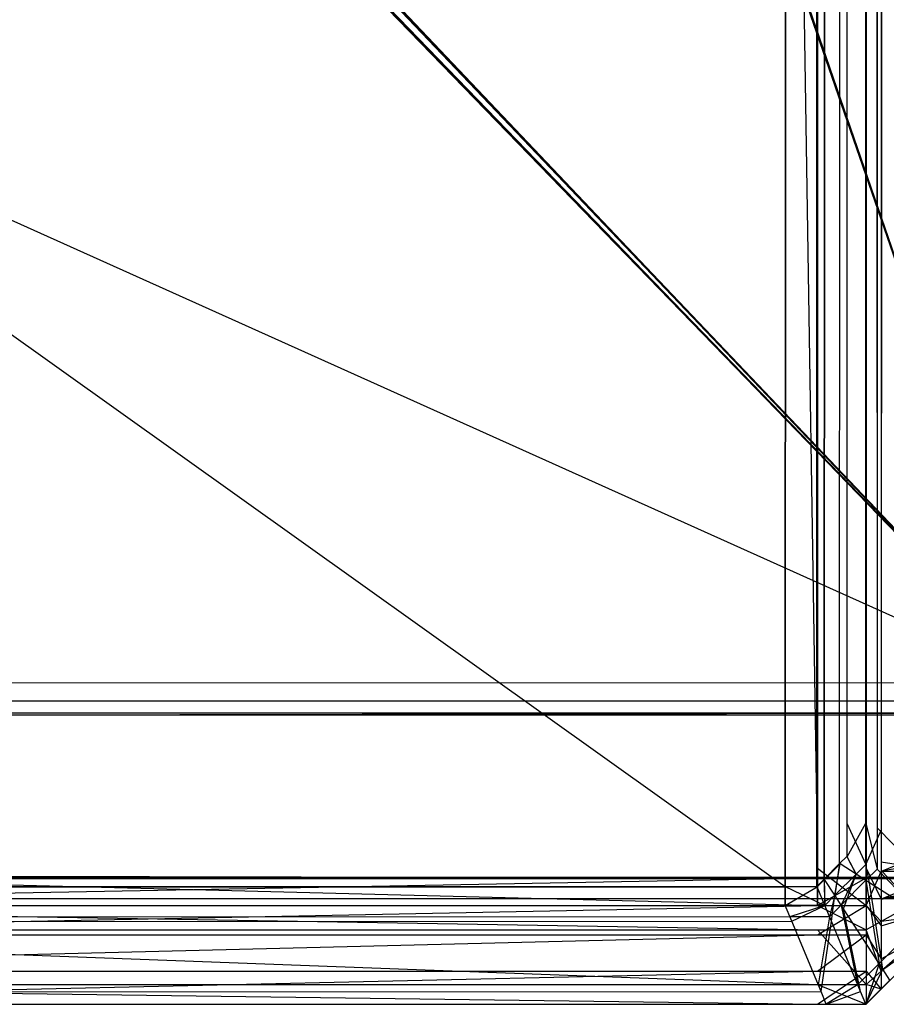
# Model space of a CAD drawing. Extents: x 0 to 0.8, y -0.501 to 0.
# Tile 81 of 113: x 0.79322 to 0.7976, y -0.50126 to -0.49628. Entities that reach past the tile are written whole.
import ezdxf

# ---------------------------------------------------------------- set-up
doc = ezdxf.new("R2010")
doc.units = 0
for name, color, linetype in [('L28_ABDECKPL_0___REPLACEMTFOREM', 7, 'CONTINUOUS'), ('L37_KORPUS1_2___REPLACEMTFOREMP', 7, 'CONTINUOUS'), ('L39_KORPUS1_0___REPLACEMTFOREMP', 7, 'CONTINUOUS')]:
    doc.layers.add(name, color=color, linetype=linetype)

msp = doc.modelspace()

# ---------------------------------------------------------------- linework, layer by layer
at = {"layer": 'L28_ABDECKPL_0___REPLACEMTFOREM', "color": 39}
for points, invisible_edges in [([(0.626951, -0.00115, 0.602982), (0.798384, -0.499638, 0.602982), (0.627011, -0.00109, 0.602982), (0.626951, -0.00115, 0.602982)], 10), ([(0.798384, -0.499635, 0.590983), (0.626953, -0.001152, 0.590983), (0.627012, -0.001093, 0.590983), (0.798384, -0.499635, 0.590983)], 10), ([(0.627011, -0.00109, 0.602982), (0.798384, -0.499638, 0.602982), (0.627235, -0.00109, 0.602982), (0.627011, -0.00109, 0.602982)], 13), ([(0.798384, -0.499635, 0.590983), (0.627012, -0.001093, 0.590983), (0.627235, -0.001093, 0.590983), (0.798384, -0.499635, 0.590983)], 13), ([(0.627235, -0.00109, 0.602982), (0.798384, -0.499638, 0.602982), (0.798335, -0.00109, 0.602982), (0.627235, -0.00109, 0.602982)], 10), ([(0.798384, -0.499635, 0.590983), (0.627235, -0.001093, 0.590983), (0.798335, -0.001093, 0.590983), (0.798384, -0.499635, 0.590983)], 10), ([(0.626705, -0.001395, 0.602982), (0.798384, -0.499638, 0.602982), (0.626951, -0.00115, 0.602982), (0.626705, -0.001395, 0.602982)], 13), ([(0.798384, -0.499635, 0.590983), (0.626708, -0.001397, 0.590983), (0.626953, -0.001152, 0.590983), (0.798384, -0.499635, 0.590983)], 13), ([(0.62665, -0.001451, 0.602982), (0.798384, -0.499638, 0.602982), (0.626705, -0.001395, 0.602982), (0.62665, -0.001451, 0.602982)], 10), ([(0.798384, -0.499635, 0.590983), (0.626653, -0.31901, 0.590983), (0.626708, -0.001397, 0.590983), (0.798384, -0.499635, 0.590983)], 10), ([(0.62665, -0.001681, 0.602982), (0.798384, -0.499638, 0.602982), (0.62665, -0.001451, 0.602982), (0.62665, -0.001681, 0.602982)], 13), ([(0.62665, -0.318759, 0.602982), (0.798384, -0.499638, 0.602982), (0.62665, -0.001681, 0.602982), (0.62665, -0.318759, 0.602982)], 10), ([(0.62665, -0.319009, 0.602982), (0.798384, -0.499638, 0.602982), (0.62665, -0.318759, 0.602982), (0.62665, -0.319009, 0.602982)], 13), ([(0.626461, -0.319198, 0.602982), (0.798384, -0.499638, 0.602982), (0.62665, -0.319009, 0.602982), (0.626461, -0.319198, 0.602982)], 10), ([(0.798384, -0.499635, 0.590983), (0.626463, -0.3192, 0.590983), (0.626653, -0.31901, 0.590983), (0.798384, -0.499635, 0.590983)], 13), ([(0.625201, -0.320457, 0.602982), (0.798384, -0.499638, 0.602982), (0.626461, -0.319198, 0.602982), (0.625201, -0.320457, 0.602982)], 13), ([(0.798384, -0.499635, 0.590983), (0.625203, -0.320459, 0.590983), (0.626463, -0.3192, 0.590983), (0.798384, -0.499635, 0.590983)], 10), ([(0.625011, -0.320647, 0.602982), (0.798384, -0.499638, 0.602982), (0.625201, -0.320457, 0.602982), (0.625011, -0.320647, 0.602982)], 10), ([(0.798384, -0.499635, 0.590983), (0.625012, -0.32065, 0.590983), (0.625203, -0.320459, 0.590983), (0.798384, -0.499635, 0.590983)], 13), ([(0.798384, -0.499638, 0.602982), (0.4, -0.320647, 0.602982), (0.4, -0.499638, 0.602982), (0.798384, -0.499638, 0.602982)], 13), ([(0.4, -0.320647, 0.602982), (0.798384, -0.499638, 0.602982), (0.624808, -0.320647, 0.602982), (0.4, -0.320647, 0.602982)], 10), ([(0.4, -0.499635, 0.590983), (0.624808, -0.32065, 0.590983), (0.798384, -0.499635, 0.590983), (0.4, -0.499635, 0.590983)], 13), ([(0.624808, -0.320647, 0.602982), (0.798384, -0.499638, 0.602982), (0.625011, -0.320647, 0.602982), (0.624808, -0.320647, 0.602982)], 13), ([(0.798384, -0.499635, 0.590983), (0.624808, -0.32065, 0.590983), (0.625012, -0.32065, 0.590983), (0.798384, -0.499635, 0.590983)], 10), ([(0.798384, -0.499635, 0.590983), (0.4, -0.499728, 0.590983), (0.4, -0.499635, 0.590983), (0.798384, -0.499635, 0.590983)], 13), ([(0.4, -0.499728, 0.590983), (0.798384, -0.499635, 0.590983), (0.798384, -0.499728, 0.590983), (0.4, -0.499728, 0.590983)], 14), ([(0.798384, -0.499728, 0.602982), (0.4, -0.499638, 0.602982), (0.4, -0.499728, 0.602982), (0.798384, -0.499728, 0.602982)], 13), ([(0.4, -0.499638, 0.602982), (0.798384, -0.499728, 0.602982), (0.798384, -0.499638, 0.602982), (0.4, -0.499638, 0.602982)], 14), ([(0.798384, -0.499728, 0.602982), (0.4, -0.499788, 0.602922), (0.798409, -0.499788, 0.602922), (0.798384, -0.499728, 0.602982)], 13), ([(0.4, -0.499788, 0.602922), (0.798384, -0.499728, 0.602982), (0.4, -0.499728, 0.602982), (0.4, -0.499788, 0.602922)], 14), ([(0.798413, -0.499798, 0.591053), (0.4, -0.499728, 0.590983), (0.798384, -0.499728, 0.590983), (0.798413, -0.499798, 0.591053)], 13), ([(0.4, -0.499728, 0.590983), (0.798413, -0.499798, 0.591053), (0.4, -0.499798, 0.591053), (0.4, -0.499728, 0.590983)], 14), ([(0.798409, -0.499788, 0.602922), (0.4, -0.500619, 0.602091), (0.798753, -0.500619, 0.602091), (0.798409, -0.499788, 0.602922)], 13), ([(0.4, -0.500619, 0.602091), (0.798409, -0.499788, 0.602922), (0.4, -0.499788, 0.602922), (0.4, -0.500619, 0.602091)], 14), ([(0.798756, -0.500626, 0.591881), (0.4, -0.499798, 0.591053), (0.798413, -0.499798, 0.591053), (0.798756, -0.500626, 0.591881)], 13), ([(0.4, -0.499798, 0.591053), (0.798756, -0.500626, 0.591881), (0.4, -0.500626, 0.591881), (0.4, -0.499798, 0.591053)], 14), ([(0.798753, -0.500619, 0.602091), (0.4, -0.500727, 0.601982), (0.798798, -0.500727, 0.601982), (0.798753, -0.500619, 0.602091)], 13), ([(0.4, -0.500727, 0.601982), (0.798753, -0.500619, 0.602091), (0.4, -0.500619, 0.602091), (0.4, -0.500727, 0.601982)], 14), ([(0.798798, -0.500727, 0.591983), (0.4, -0.500626, 0.591881), (0.798756, -0.500626, 0.591881), (0.798798, -0.500727, 0.591983)], 13), ([(0.4, -0.500626, 0.591881), (0.798798, -0.500727, 0.591983), (0.4, -0.500727, 0.591983), (0.4, -0.500626, 0.591881)], 14), ([(0.798798, -0.500727, 0.592121), (0.4, -0.500727, 0.591983), (0.798798, -0.500727, 0.591983), (0.798798, -0.500727, 0.592121)], 13), ([(0.4, -0.500727, 0.591983), (0.798798, -0.500727, 0.592121), (0.4, -0.500727, 0.592121), (0.4, -0.500727, 0.591983)], 14), ([(0.798798, -0.500727, 0.601982), (0.4, -0.500727, 0.601804), (0.798798, -0.500727, 0.601804), (0.798798, -0.500727, 0.601982)], 13), ([(0.4, -0.500727, 0.601804), (0.798798, -0.500727, 0.601982), (0.4, -0.500727, 0.601982), (0.4, -0.500727, 0.601804)], 14), ([(0.798798, -0.500727, 0.601804), (0.4, -0.500727, 0.592121), (0.798798, -0.500727, 0.592121), (0.798798, -0.500727, 0.601804)], 13), ([(0.4, -0.500727, 0.592121), (0.798798, -0.500727, 0.601804), (0.4, -0.500727, 0.601804), (0.4, -0.500727, 0.592121)], 14)]:
    msp.add_3dface(points, dxfattribs=dict(at, invisible_edges=invisible_edges))
at = {"layer": 'L37_KORPUS1_2___REPLACEMTFOREMP', "color": 8}
for points, invisible_edges in [([(0.797254, -0.022502, 0.007121), (0.789885, -0.500622, 0.007121), (0.789885, -0.026105, 0.007121), (0.797254, -0.022502, 0.007121)], 13), ([(0.789885, -0.500622, 0.007121), (0.797254, -0.022502, 0.007121), (0.797254, -0.500622, 0.007121), (0.789885, -0.500622, 0.007121)], 14), ([(0.7975, -0.022502, 0.007121), (0.797254, -0.500622, 0.007121), (0.797254, -0.022502, 0.007121), (0.7975, -0.022502, 0.007121)], 13), ([(0.797254, -0.500622, 0.007121), (0.7975, -0.022502, 0.007121), (0.7975, -0.500622, 0.007121), (0.797254, -0.500622, 0.007121)], 14), ([(0.797576, -0.022534, 0.007197), (0.7975, -0.500622, 0.007121), (0.7975, -0.022502, 0.007121), (0.797576, -0.022534, 0.007197)], 13), ([(0.7975, -0.500622, 0.007121), (0.797576, -0.022534, 0.007197), (0.797576, -0.50059, 0.007197), (0.7975, -0.500622, 0.007121)], 14), ([(0.797576, -0.022534, 0.007197), (0.79791, -0.500452, 0.007532), (0.797576, -0.50059, 0.007197), (0.797576, -0.022534, 0.007197)], 13), ([(0.79791, -0.500452, 0.007532), (0.797576, -0.022534, 0.007197), (0.79791, -0.022672, 0.007532), (0.79791, -0.500452, 0.007532)], 14), ([(0.789885, -0.026159, 0.590624), (0.797254, -0.500574, 0.590624), (0.797254, -0.022557, 0.590624), (0.789885, -0.026159, 0.590624)], 14), ([(0.7975, -0.500574, 0.590624), (0.797254, -0.022557, 0.590624), (0.797254, -0.500574, 0.590624), (0.7975, -0.500574, 0.590624)], 13), ([(0.797254, -0.022557, 0.590624), (0.7975, -0.500574, 0.590624), (0.7975, -0.022557, 0.590624), (0.797254, -0.022557, 0.590624)], 14), ([(0.797576, -0.500542, 0.590548), (0.7975, -0.022557, 0.590624), (0.7975, -0.500574, 0.590624), (0.797576, -0.500542, 0.590548)], 13), ([(0.7975, -0.022557, 0.590624), (0.797576, -0.500542, 0.590548), (0.797576, -0.022588, 0.590548), (0.7975, -0.022557, 0.590624)], 14), ([(0.79791, -0.500404, 0.590213), (0.797576, -0.022588, 0.590548), (0.797576, -0.500542, 0.590548), (0.79791, -0.500404, 0.590213)], 13), ([(0.797576, -0.022588, 0.590548), (0.79791, -0.500404, 0.590213), (0.79791, -0.022727, 0.590213), (0.797576, -0.022588, 0.590548)], 14), ([(0.797254, -0.500574, 0.590624), (0.789885, -0.026159, 0.590624), (0.789885, -0.500574, 0.590624), (0.797254, -0.500574, 0.590624)], 13), ([(0.797576, -0.500542, 0.590548), (0.79791, -0.500592, 0.590213), (0.79791, -0.500404, 0.590213), (0.797576, -0.500542, 0.590548)], 14), ([(0.79791, -0.500592, 0.007532), (0.797576, -0.50059, 0.007197), (0.79791, -0.500452, 0.007532), (0.79791, -0.500592, 0.007532)], 14), ([(0.7975, -0.500574, 0.590624), (0.797576, -0.50073, 0.590548), (0.797576, -0.500542, 0.590548), (0.7975, -0.500574, 0.590624)], 14), ([(0.79791, -0.500592, 0.590213), (0.797576, -0.500542, 0.590548), (0.797576, -0.50073, 0.590548), (0.79791, -0.500592, 0.590213)], 13), ([(0.797254, -0.500762, 0.590624), (0.789885, -0.500574, 0.590624), (0.789885, -0.500762, 0.590624), (0.797254, -0.500762, 0.590624)], 13), ([(0.789885, -0.500574, 0.590624), (0.797254, -0.500762, 0.590624), (0.797254, -0.500574, 0.590624), (0.789885, -0.500574, 0.590624)], 14), ([(0.7975, -0.500762, 0.590624), (0.797254, -0.500574, 0.590624), (0.797254, -0.500762, 0.590624), (0.7975, -0.500762, 0.590624)], 13), ([(0.797254, -0.500574, 0.590624), (0.7975, -0.500762, 0.590624), (0.7975, -0.500574, 0.590624), (0.797254, -0.500574, 0.590624)], 14), ([(0.797576, -0.50073, 0.590548), (0.7975, -0.500574, 0.590624), (0.7975, -0.500762, 0.590624), (0.797576, -0.50073, 0.590548)], 13), ([(0.797576, -0.50059, 0.007197), (0.7975, -0.500762, 0.007121), (0.7975, -0.500622, 0.007121), (0.797576, -0.50059, 0.007197)], 13), ([(0.7975, -0.500762, 0.007121), (0.797576, -0.50059, 0.007197), (0.797576, -0.50073, 0.007197), (0.7975, -0.500762, 0.007121)], 14), ([(0.797576, -0.50059, 0.007197), (0.79791, -0.500592, 0.007532), (0.797576, -0.50073, 0.007197), (0.797576, -0.50059, 0.007197)], 13), ([(0.797576, -0.50073, 0.590548), (0.79791, -0.500669, 0.590137), (0.79791, -0.500592, 0.590213), (0.797576, -0.50073, 0.590548)], 14), ([(0.79791, -0.500656, 0.007596), (0.797576, -0.50073, 0.007197), (0.79791, -0.500592, 0.007532), (0.79791, -0.500656, 0.007596)], 14), ([(0.797254, -0.500622, 0.007121), (0.789885, -0.500762, 0.007121), (0.789885, -0.500622, 0.007121), (0.797254, -0.500622, 0.007121)], 13), ([(0.789885, -0.500762, 0.007121), (0.797254, -0.500622, 0.007121), (0.797254, -0.500762, 0.007121), (0.789885, -0.500762, 0.007121)], 14), ([(0.7975, -0.500622, 0.007121), (0.797254, -0.500762, 0.007121), (0.797254, -0.500622, 0.007121), (0.7975, -0.500622, 0.007121)], 13), ([(0.797254, -0.500762, 0.007121), (0.7975, -0.500622, 0.007121), (0.7975, -0.500762, 0.007121), (0.797254, -0.500762, 0.007121)], 14), ([(0.79791, -0.500799, 0.007739), (0.797576, -0.500843, 0.00731), (0.79791, -0.500656, 0.007596), (0.79791, -0.500799, 0.007739)], 14), ([(0.797576, -0.50073, 0.007197), (0.79791, -0.500656, 0.007596), (0.797576, -0.500843, 0.00731), (0.797576, -0.50073, 0.007197)], 13), ([(0.797576, -0.500865, 0.590413), (0.79791, -0.500764, 0.590041), (0.79791, -0.500669, 0.590137), (0.797576, -0.500865, 0.590413)], 14), ([(0.79791, -0.500669, 0.590137), (0.797576, -0.50073, 0.590548), (0.797576, -0.500865, 0.590413), (0.79791, -0.500669, 0.590137)], 13), ([(0.7975, -0.500762, 0.590624), (0.797576, -0.500865, 0.590413), (0.797576, -0.50073, 0.590548), (0.7975, -0.500762, 0.590624)], 14), ([(0.797576, -0.500843, 0.00731), (0.7975, -0.500762, 0.007121), (0.797576, -0.50073, 0.007197), (0.797576, -0.500843, 0.00731)], 14), ([(0.797254, -0.500885, 0.007244), (0.789885, -0.500762, 0.007121), (0.797254, -0.500762, 0.007121), (0.797254, -0.500885, 0.007244)], 13), ([(0.789885, -0.500762, 0.007121), (0.797254, -0.500885, 0.007244), (0.789885, -0.500885, 0.007244), (0.789885, -0.500762, 0.007121)], 14), ([(0.797254, -0.500762, 0.590624), (0.789885, -0.50091, 0.590476), (0.797254, -0.50091, 0.590476), (0.797254, -0.500762, 0.590624)], 13), ([(0.789885, -0.50091, 0.590476), (0.797254, -0.500762, 0.590624), (0.789885, -0.500762, 0.590624), (0.789885, -0.50091, 0.590476)], 14), ([(0.7975, -0.500885, 0.007244), (0.797254, -0.500762, 0.007121), (0.7975, -0.500762, 0.007121), (0.7975, -0.500885, 0.007244)], 13), ([(0.797254, -0.500762, 0.007121), (0.7975, -0.500885, 0.007244), (0.797254, -0.500885, 0.007244), (0.797254, -0.500762, 0.007121)], 14), ([(0.7975, -0.500762, 0.590624), (0.797254, -0.50091, 0.590476), (0.7975, -0.50091, 0.590476), (0.7975, -0.500762, 0.590624)], 13), ([(0.797254, -0.50091, 0.590476), (0.7975, -0.500762, 0.590624), (0.797254, -0.500762, 0.590624), (0.797254, -0.50091, 0.590476)], 14), ([(0.797576, -0.500865, 0.590413), (0.7975, -0.500762, 0.590624), (0.7975, -0.50091, 0.590476), (0.797576, -0.500865, 0.590413)], 13), ([(0.7975, -0.500762, 0.007121), (0.797576, -0.500843, 0.00731), (0.7975, -0.500885, 0.007244), (0.7975, -0.500762, 0.007121)], 13), ([(0.79791, -0.500764, 0.590041), (0.797576, -0.500865, 0.590413), (0.797576, -0.501032, 0.590245), (0.79791, -0.500764, 0.590041)], 13), ([(0.797576, -0.501032, 0.590245), (0.79791, -0.500851, 0.589954), (0.79791, -0.500764, 0.590041), (0.797576, -0.501032, 0.590245)], 14), ([(0.797576, -0.501094, 0.007562), (0.7975, -0.500885, 0.007244), (0.797576, -0.500843, 0.00731), (0.797576, -0.501094, 0.007562)], 14), ([(0.797576, -0.500843, 0.00731), (0.79791, -0.500799, 0.007739), (0.797576, -0.501094, 0.007562), (0.797576, -0.500843, 0.00731)], 13), ([(0.79791, -0.500851, 0.007791), (0.797576, -0.501094, 0.007562), (0.79791, -0.500799, 0.007739), (0.79791, -0.500851, 0.007791)], 14), ([(0.797254, -0.501162, 0.007521), (0.789885, -0.500885, 0.007244), (0.797254, -0.500885, 0.007244), (0.797254, -0.501162, 0.007521)], 13), ([(0.789885, -0.500885, 0.007244), (0.797254, -0.501162, 0.007521), (0.789885, -0.501162, 0.007521), (0.789885, -0.500885, 0.007244)], 14), ([(0.7975, -0.501162, 0.007521), (0.797254, -0.500885, 0.007244), (0.7975, -0.500885, 0.007244), (0.7975, -0.501162, 0.007521)], 13), ([(0.797254, -0.500885, 0.007244), (0.7975, -0.501162, 0.007521), (0.797254, -0.501162, 0.007521), (0.797254, -0.500885, 0.007244)], 14), ([(0.7975, -0.50091, 0.590476), (0.797576, -0.501032, 0.590245), (0.797576, -0.500865, 0.590413), (0.7975, -0.50091, 0.590476)], 14), ([(0.7975, -0.500885, 0.007244), (0.797576, -0.501094, 0.007562), (0.7975, -0.501162, 0.007521), (0.7975, -0.500885, 0.007244)], 13), ([(0.797576, -0.501094, 0.007562), (0.79791, -0.500851, 0.007791), (0.797576, -0.501185, 0.007653), (0.797576, -0.501094, 0.007562)], 13), ([(0.79791, -0.500851, 0.589954), (0.797576, -0.501032, 0.590245), (0.797576, -0.501185, 0.590092), (0.79791, -0.500851, 0.589954)], 13), ([(0.79791, -0.500851, 0.589954), (0.797576, -0.501185, 0.589858), (0.79791, -0.500851, 0.589719), (0.79791, -0.500851, 0.589954)], 13), ([(0.797576, -0.501185, 0.589858), (0.79791, -0.500851, 0.589954), (0.797576, -0.501185, 0.590092), (0.797576, -0.501185, 0.589858)], 14), ([(0.79791, -0.500851, 0.00801), (0.797576, -0.501185, 0.589858), (0.797576, -0.501185, 0.007872), (0.79791, -0.500851, 0.00801)], 13), ([(0.797576, -0.501185, 0.589858), (0.79791, -0.500851, 0.00801), (0.79791, -0.500851, 0.589719), (0.797576, -0.501185, 0.589858)], 14), ([(0.79791, -0.500851, 0.007791), (0.797576, -0.501185, 0.007872), (0.797576, -0.501185, 0.007653), (0.79791, -0.500851, 0.007791)], 13), ([(0.797576, -0.501185, 0.007872), (0.79791, -0.500851, 0.007791), (0.79791, -0.500851, 0.00801), (0.797576, -0.501185, 0.007872)], 14), ([(0.797254, -0.50091, 0.590476), (0.789885, -0.501094, 0.590292), (0.797254, -0.501094, 0.590292), (0.797254, -0.50091, 0.590476)], 13), ([(0.789885, -0.501094, 0.590292), (0.797254, -0.50091, 0.590476), (0.789885, -0.50091, 0.590476), (0.789885, -0.501094, 0.590292)], 14), ([(0.7975, -0.50091, 0.590476), (0.797254, -0.501094, 0.590292), (0.7975, -0.501094, 0.590292), (0.7975, -0.50091, 0.590476)], 13), ([(0.797254, -0.501094, 0.590292), (0.7975, -0.50091, 0.590476), (0.797254, -0.50091, 0.590476), (0.797254, -0.501094, 0.590292)], 14), ([(0.797576, -0.501032, 0.590245), (0.7975, -0.50091, 0.590476), (0.7975, -0.501094, 0.590292), (0.797576, -0.501032, 0.590245)], 13), ([(0.7975, -0.501094, 0.590292), (0.797576, -0.501185, 0.590092), (0.797576, -0.501032, 0.590245), (0.7975, -0.501094, 0.590292)], 14), ([(0.797254, -0.501094, 0.590292), (0.789885, -0.501262, 0.590124), (0.797254, -0.501262, 0.590124), (0.797254, -0.501094, 0.590292)], 13), ([(0.789885, -0.501262, 0.590124), (0.797254, -0.501094, 0.590292), (0.789885, -0.501094, 0.590292), (0.789885, -0.501262, 0.590124)], 14), ([(0.7975, -0.501094, 0.590292), (0.797254, -0.501262, 0.590124), (0.7975, -0.501262, 0.590124), (0.7975, -0.501094, 0.590292)], 13), ([(0.797254, -0.501262, 0.590124), (0.7975, -0.501094, 0.590292), (0.797254, -0.501094, 0.590292), (0.797254, -0.501262, 0.590124)], 14), ([(0.797576, -0.501185, 0.007653), (0.7975, -0.501162, 0.007521), (0.797576, -0.501094, 0.007562), (0.797576, -0.501185, 0.007653)], 14), ([(0.797576, -0.501185, 0.590092), (0.7975, -0.501094, 0.590292), (0.7975, -0.501262, 0.590124), (0.797576, -0.501185, 0.590092)], 13), ([(0.797254, -0.501262, 0.007621), (0.789885, -0.501162, 0.007521), (0.797254, -0.501162, 0.007521), (0.797254, -0.501262, 0.007621)], 13), ([(0.789885, -0.501162, 0.007521), (0.797254, -0.501262, 0.007621), (0.789885, -0.501262, 0.007621), (0.789885, -0.501162, 0.007521)], 14), ([(0.7975, -0.501262, 0.007621), (0.797254, -0.501162, 0.007521), (0.7975, -0.501162, 0.007521), (0.7975, -0.501262, 0.007621)], 13), ([(0.797254, -0.501162, 0.007521), (0.7975, -0.501262, 0.007621), (0.797254, -0.501262, 0.007621), (0.797254, -0.501162, 0.007521)], 14), ([(0.7975, -0.501162, 0.007521), (0.797576, -0.501185, 0.007653), (0.7975, -0.501262, 0.007621), (0.7975, -0.501162, 0.007521)], 13), ([(0.797576, -0.501185, 0.007653), (0.7975, -0.501262, 0.00784), (0.7975, -0.501262, 0.007621), (0.797576, -0.501185, 0.007653)], 13), ([(0.7975, -0.501262, 0.00784), (0.797576, -0.501185, 0.007653), (0.797576, -0.501185, 0.007872), (0.7975, -0.501262, 0.00784)], 14), ([(0.797576, -0.501185, 0.007872), (0.7975, -0.501262, 0.589889), (0.7975, -0.501262, 0.00784), (0.797576, -0.501185, 0.007872)], 13), ([(0.7975, -0.501262, 0.589889), (0.797576, -0.501185, 0.007872), (0.797576, -0.501185, 0.589858), (0.7975, -0.501262, 0.589889)], 14), ([(0.797576, -0.501185, 0.590092), (0.7975, -0.501262, 0.589889), (0.797576, -0.501185, 0.589858), (0.797576, -0.501185, 0.590092)], 13), ([(0.7975, -0.501262, 0.589889), (0.797576, -0.501185, 0.590092), (0.7975, -0.501262, 0.590124), (0.7975, -0.501262, 0.589889)], 14), ([(0.797254, -0.501262, 0.590124), (0.789885, -0.501262, 0.589889), (0.797254, -0.501262, 0.589889), (0.797254, -0.501262, 0.590124)], 13), ([(0.789885, -0.501262, 0.589889), (0.797254, -0.501262, 0.590124), (0.789885, -0.501262, 0.590124), (0.789885, -0.501262, 0.589889)], 14), ([(0.797254, -0.501262, 0.589889), (0.789885, -0.501262, 0.00784), (0.797254, -0.501262, 0.00784), (0.797254, -0.501262, 0.589889)], 13), ([(0.789885, -0.501262, 0.00784), (0.797254, -0.501262, 0.589889), (0.789885, -0.501262, 0.589889), (0.789885, -0.501262, 0.00784)], 14), ([(0.797254, -0.501262, 0.00784), (0.789885, -0.501262, 0.007621), (0.797254, -0.501262, 0.007621), (0.797254, -0.501262, 0.00784)], 13), ([(0.789885, -0.501262, 0.007621), (0.797254, -0.501262, 0.00784), (0.789885, -0.501262, 0.00784), (0.789885, -0.501262, 0.007621)], 14), ([(0.7975, -0.501262, 0.00784), (0.797254, -0.501262, 0.007621), (0.7975, -0.501262, 0.007621), (0.7975, -0.501262, 0.00784)], 13), ([(0.797254, -0.501262, 0.007621), (0.7975, -0.501262, 0.00784), (0.797254, -0.501262, 0.00784), (0.797254, -0.501262, 0.007621)], 14), ([(0.7975, -0.501262, 0.589889), (0.797254, -0.501262, 0.00784), (0.7975, -0.501262, 0.00784), (0.7975, -0.501262, 0.589889)], 13), ([(0.797254, -0.501262, 0.00784), (0.7975, -0.501262, 0.589889), (0.797254, -0.501262, 0.589889), (0.797254, -0.501262, 0.00784)], 14), ([(0.7975, -0.501262, 0.590124), (0.797254, -0.501262, 0.589889), (0.7975, -0.501262, 0.589889), (0.7975, -0.501262, 0.590124)], 13), ([(0.797254, -0.501262, 0.589889), (0.7975, -0.501262, 0.590124), (0.797254, -0.501262, 0.590124), (0.797254, -0.501262, 0.589889)], 14)]:
    msp.add_3dface(points, dxfattribs=dict(at, invisible_edges=invisible_edges))
at = {"layer": 'L39_KORPUS1_0___REPLACEMTFOREMP', "color": 8}
for points, invisible_edges in [([(0.797088, -0.003856), (0.1, -0.500668), (0.1, -0.003856), (0.797088, -0.003856)], 13), ([(0.1, -0.500668), (0.797088, -0.003856), (0.797091, -0.500668), (0.1, -0.500668)], 10), ([(0.797091, -0.500666, 0.00769), (0.1, -0.003857, 0.00769), (0.1, -0.500666, 0.00769), (0.797091, -0.500666, 0.00769)], 13), ([(0.1, -0.003857, 0.00769), (0.797091, -0.500666, 0.00769), (0.797088, -0.003857, 0.00769), (0.1, -0.003857, 0.00769)], 10), ([(0.797091, -0.500668), (0.797088, -0.003856), (0.797252, -0.003856), (0.797091, -0.500668)], 13), ([(0.797088, -0.003857, 0.00769), (0.797091, -0.500666, 0.00769), (0.797251, -0.003857, 0.00769), (0.797088, -0.003857, 0.00769)], 13), ([(0.797091, -0.500668), (0.797252, -0.003856), (0.797252, -0.500668), (0.797091, -0.500668)], 10), ([(0.797251, -0.003857, 0.00769), (0.797091, -0.500666, 0.00769), (0.797251, -0.500666, 0.00769), (0.797251, -0.003857, 0.00769)], 10), ([(0.797251, -0.003857, 0.00769), (0.797251, -0.500666, 0.00769), (0.797288, -0.50063, 0.00769), (0.797251, -0.003857, 0.00769)], 13), ([(0.797251, -0.003857, 0.00769), (0.797288, -0.50063, 0.00769), (0.797284, -0.003891, 0.00769), (0.797251, -0.003857, 0.00769)], 10), ([(0.797252, -0.500668), (0.797252, -0.003856), (0.797285, -0.003889), (0.797252, -0.500668)], 13), ([(0.797252, -0.500668), (0.797285, -0.003889), (0.797289, -0.500631), (0.797252, -0.500668)], 10), ([(0.797284, -0.003891, 0.00769), (0.797288, -0.50063, 0.00769), (0.797372, -0.003978, 0.00769), (0.797284, -0.003891, 0.00769)], 13), ([(0.797289, -0.500631), (0.797285, -0.003889), (0.797373, -0.003977), (0.797289, -0.500631)], 13), ([(0.797372, -0.003978, 0.00769), (0.797288, -0.50063, 0.00769), (0.797366, -0.500551, 0.00769), (0.797372, -0.003978, 0.00769)], 10), ([(0.797289, -0.500631), (0.797373, -0.003977), (0.797368, -0.500552), (0.797289, -0.500631)], 10), ([(0.797372, -0.003978, 0.00769), (0.797366, -0.500551, 0.00769), (0.797402, -0.500515, 0.00769), (0.797372, -0.003978, 0.00769)], 15), ([(0.797368, -0.500552), (0.797373, -0.003977), (0.797404, -0.500516), (0.797368, -0.500552)], 15), ([(0.797372, -0.003978, 0.00769), (0.797402, -0.500515, 0.00769), (0.797402, -0.004009, 0.00769), (0.797372, -0.003978, 0.00769)], 15), ([(0.797404, -0.500516), (0.797373, -0.003977), (0.797404, -0.004008), (0.797404, -0.500516)], 15), ([(0.797934, -0.003975, 0.000436), (0.797577, -0.500379, 0.000079), (0.797577, -0.004122, 0.000079), (0.797934, -0.003975, 0.000436)], 13), ([(0.797577, -0.500379, 0.000079), (0.797934, -0.003975, 0.000436), (0.797934, -0.500527, 0.000436), (0.797577, -0.500379, 0.000079)], 14), ([(0.797402, -0.004009, 0.00769), (0.797402, -0.500515, 0.00769), (0.797402, -0.500346, 0.00769), (0.797402, -0.004009, 0.00769)], 15), ([(0.797402, -0.004009, 0.00769), (0.797402, -0.500346, 0.00769), (0.797402, -0.004155, 0.00769), (0.797402, -0.004009, 0.00769)], 10), ([(0.797404, -0.500516), (0.797404, -0.004008), (0.797404, -0.004155), (0.797404, -0.500516)], 15), ([(0.797555, -0.004132, 0.007633), (0.797899, -0.500512, 0.007289), (0.797899, -0.003989, 0.007289), (0.797555, -0.004132, 0.007633)], 14), ([(0.797577, -0.004122, 0.000079), (0.797498, -0.500346), (0.797498, -0.004155), (0.797577, -0.004122, 0.000079)], 13), ([(0.797498, -0.500346), (0.797577, -0.004122, 0.000079), (0.797577, -0.500379, 0.000079), (0.797498, -0.500346)], 14), ([(0.797498, -0.500346, 0.00769), (0.797402, -0.004155, 0.00769), (0.797402, -0.500346, 0.00769), (0.797498, -0.500346, 0.00769)], 13), ([(0.797402, -0.004155, 0.00769), (0.797498, -0.500346, 0.00769), (0.797498, -0.004155, 0.00769), (0.797402, -0.004155, 0.00769)], 14), ([(0.797498, -0.004155), (0.797404, -0.500346), (0.797404, -0.004155), (0.797498, -0.004155)], 13), ([(0.797404, -0.500346), (0.797498, -0.004155), (0.797498, -0.500346), (0.797404, -0.500346)], 14), ([(0.797404, -0.500516), (0.797404, -0.004155), (0.797404, -0.500346), (0.797404, -0.500516)], 15), ([(0.797498, -0.004155, 0.00769), (0.797555, -0.50037, 0.007633), (0.797555, -0.004132, 0.007633), (0.797498, -0.004155, 0.00769)], 14), ([(0.797555, -0.50037, 0.007633), (0.797498, -0.004155, 0.00769), (0.797498, -0.500346, 0.00769), (0.797555, -0.50037, 0.007633)], 13), ([(0.797899, -0.500512, 0.007289), (0.797555, -0.004132, 0.007633), (0.797555, -0.50037, 0.007633), (0.797899, -0.500512, 0.007289)], 13), ([(0.797498, -0.500555, 0.00769), (0.797402, -0.500346, 0.00769), (0.797402, -0.500515, 0.00769), (0.797498, -0.500555, 0.00769)], 13), ([(0.797402, -0.500346, 0.00769), (0.797498, -0.500555, 0.00769), (0.797498, -0.500346, 0.00769), (0.797402, -0.500346, 0.00769)], 14), ([(0.797498, -0.500346), (0.797404, -0.500516), (0.797404, -0.500346), (0.797498, -0.500346)], 13), ([(0.797404, -0.500516), (0.797498, -0.500346), (0.797498, -0.500555), (0.797404, -0.500516)], 14), ([(0.797577, -0.500379, 0.000079), (0.797498, -0.500555), (0.797498, -0.500346), (0.797577, -0.500379, 0.000079)], 13), ([(0.797555, -0.500578, 0.007633), (0.797498, -0.500346, 0.00769), (0.797498, -0.500555, 0.00769), (0.797555, -0.500578, 0.007633)], 13), ([(0.797498, -0.500346, 0.00769), (0.797555, -0.500578, 0.007633), (0.797555, -0.50037, 0.007633), (0.797498, -0.500346, 0.00769)], 14), ([(0.797498, -0.500555), (0.797577, -0.500379, 0.000079), (0.797577, -0.500588, 0.000079), (0.797498, -0.500555)], 14), ([(0.797899, -0.500721, 0.007289), (0.797555, -0.50037, 0.007633), (0.797555, -0.500578, 0.007633), (0.797899, -0.500721, 0.007289)], 13), ([(0.797555, -0.50037, 0.007633), (0.797899, -0.500721, 0.007289), (0.797899, -0.500512, 0.007289), (0.797555, -0.50037, 0.007633)], 14), ([(0.797934, -0.500527, 0.000436), (0.797577, -0.500588, 0.000079), (0.797577, -0.500379, 0.000079), (0.797934, -0.500527, 0.000436)], 13), ([(0.797449, -0.500604, 0.00769), (0.797402, -0.500515, 0.00769), (0.797366, -0.500551, 0.00769), (0.797449, -0.500604, 0.00769)], 13), ([(0.797404, -0.500516), (0.797449, -0.500604), (0.797368, -0.500552), (0.797404, -0.500516)], 13), ([(0.797402, -0.500515, 0.00769), (0.797449, -0.500604, 0.00769), (0.797498, -0.500555, 0.00769), (0.797402, -0.500515, 0.00769)], 14), ([(0.797449, -0.500604), (0.797404, -0.500516), (0.797498, -0.500555), (0.797449, -0.500604)], 14), ([(0.797577, -0.500588, 0.000079), (0.797934, -0.500527, 0.000436), (0.797934, -0.500735, 0.000436), (0.797577, -0.500588, 0.000079)], 14), ([(0.797341, -0.500711, 0.00769), (0.797366, -0.500551, 0.00769), (0.797288, -0.50063, 0.00769), (0.797341, -0.500711, 0.00769)], 13), ([(0.797368, -0.500552), (0.797341, -0.500711), (0.797289, -0.500631), (0.797368, -0.500552)], 13), ([(0.797366, -0.500551, 0.00769), (0.797341, -0.500711, 0.00769), (0.797449, -0.500604, 0.00769), (0.797366, -0.500551, 0.00769)], 14), ([(0.797341, -0.500711), (0.797368, -0.500552), (0.797449, -0.500604), (0.797341, -0.500711)], 14), ([(0.797498, -0.500555), (0.797517, -0.500648, 0.000079), (0.797449, -0.500604), (0.797498, -0.500555)], 13), ([(0.797498, -0.500635, 0.007633), (0.797498, -0.500555, 0.00769), (0.797449, -0.500604, 0.00769), (0.797498, -0.500635, 0.007633)], 13), ([(0.797517, -0.500648, 0.000079), (0.797498, -0.500555), (0.797577, -0.500588, 0.000079), (0.797517, -0.500648, 0.000079)], 14), ([(0.797498, -0.500555, 0.00769), (0.797498, -0.500635, 0.007633), (0.797555, -0.500578, 0.007633), (0.797498, -0.500555, 0.00769)], 14), ([(0.797794, -0.500826, 0.007289), (0.797555, -0.500578, 0.007633), (0.797498, -0.500635, 0.007633), (0.797794, -0.500826, 0.007289)], 13), ([(0.797577, -0.500588, 0.000079), (0.797824, -0.500845, 0.000436), (0.797517, -0.500648, 0.000079), (0.797577, -0.500588, 0.000079)], 13), ([(0.797555, -0.500578, 0.007633), (0.797794, -0.500826, 0.007289), (0.797899, -0.500721, 0.007289), (0.797555, -0.500578, 0.007633)], 14), ([(0.797824, -0.500845, 0.000436), (0.797577, -0.500588, 0.000079), (0.797934, -0.500735, 0.000436), (0.797824, -0.500845, 0.000436)], 14), ([(0.797291, -0.500762, 0.00769), (0.797288, -0.50063, 0.00769), (0.797251, -0.500666, 0.00769), (0.797291, -0.500762, 0.00769)], 13), ([(0.797289, -0.500631), (0.797291, -0.500762), (0.797252, -0.500668), (0.797289, -0.500631)], 13), ([(0.797288, -0.50063, 0.00769), (0.797291, -0.500762, 0.00769), (0.797341, -0.500711, 0.00769), (0.797288, -0.50063, 0.00769)], 14), ([(0.797291, -0.500762), (0.797289, -0.500631), (0.797341, -0.500711), (0.797291, -0.500762)], 14), ([(0.797373, -0.50076, 0.007633), (0.797449, -0.500604, 0.00769), (0.797341, -0.500711, 0.00769), (0.797373, -0.50076, 0.007633)], 13), ([(0.797449, -0.500604), (0.797386, -0.50078, 0.000079), (0.797341, -0.500711), (0.797449, -0.500604)], 13), ([(0.797449, -0.500604, 0.00769), (0.797373, -0.50076, 0.007633), (0.797498, -0.500635, 0.007633), (0.797449, -0.500604, 0.00769)], 14), ([(0.797565, -0.501055, 0.007289), (0.797498, -0.500635, 0.007633), (0.797373, -0.50076, 0.007633), (0.797565, -0.501055, 0.007289)], 13), ([(0.797386, -0.50078, 0.000079), (0.797449, -0.500604), (0.797517, -0.500648, 0.000079), (0.797386, -0.50078, 0.000079)], 14), ([(0.797517, -0.500648, 0.000079), (0.797584, -0.501085, 0.000436), (0.797386, -0.50078, 0.000079), (0.797517, -0.500648, 0.000079)], 13), ([(0.797498, -0.500635, 0.007633), (0.797565, -0.501055, 0.007289), (0.797794, -0.500826, 0.007289), (0.797498, -0.500635, 0.007633)], 14), ([(0.797584, -0.501085, 0.000436), (0.797517, -0.500648, 0.000079), (0.797824, -0.500845, 0.000436), (0.797584, -0.501085, 0.000436)], 14), ([(0.797091, -0.500762, 0.00769), (0.1, -0.500666, 0.00769), (0.1, -0.500762, 0.00769), (0.797091, -0.500762, 0.00769)], 13), ([(0.1, -0.500666, 0.00769), (0.797091, -0.500762, 0.00769), (0.797091, -0.500666, 0.00769), (0.1, -0.500666, 0.00769)], 14), ([(0.797091, -0.500668), (0.1, -0.500762), (0.1, -0.500668), (0.797091, -0.500668)], 13), ([(0.1, -0.500762), (0.797091, -0.500668), (0.797091, -0.500762), (0.1, -0.500762)], 14), ([(0.797291, -0.500762, 0.00769), (0.797091, -0.500666, 0.00769), (0.797091, -0.500762, 0.00769), (0.797291, -0.500762, 0.00769)], 13), ([(0.797091, -0.500666, 0.00769), (0.797291, -0.500762, 0.00769), (0.797251, -0.500666, 0.00769), (0.797091, -0.500666, 0.00769)], 14), ([(0.797252, -0.500668), (0.797091, -0.500762), (0.797091, -0.500668), (0.797252, -0.500668)], 13), ([(0.797091, -0.500762), (0.797252, -0.500668), (0.797291, -0.500762), (0.797091, -0.500762)], 14), ([(0.797314, -0.500819, 0.007633), (0.797341, -0.500711, 0.00769), (0.797291, -0.500762, 0.00769), (0.797314, -0.500819, 0.007633)], 13), ([(0.797341, -0.500711), (0.797324, -0.500841, 0.000079), (0.797291, -0.500762), (0.797341, -0.500711)], 13), ([(0.797341, -0.500711, 0.00769), (0.797314, -0.500819, 0.007633), (0.797373, -0.50076, 0.007633), (0.797341, -0.500711, 0.00769)], 14), ([(0.797324, -0.500841, 0.000079), (0.797341, -0.500711), (0.797386, -0.50078, 0.000079), (0.797324, -0.500841, 0.000079)], 14), ([(0.797091, -0.500762), (0.1, -0.500841, 0.00008), (0.1, -0.500762), (0.797091, -0.500762)], 13), ([(0.1, -0.500841, 0.00008), (0.797091, -0.500762), (0.797124, -0.500841, 0.000079), (0.1, -0.500841, 0.00008)], 14), ([(0.797114, -0.500819, 0.007633), (0.1, -0.500762, 0.00769), (0.1, -0.500819, 0.007633), (0.797114, -0.500819, 0.007633)], 13), ([(0.1, -0.500762, 0.00769), (0.797114, -0.500819, 0.007633), (0.797091, -0.500762, 0.00769), (0.1, -0.500762, 0.00769)], 14), ([(0.797291, -0.500762), (0.797124, -0.500841, 0.000079), (0.797091, -0.500762), (0.797291, -0.500762)], 13), ([(0.797114, -0.500819, 0.007633), (0.797291, -0.500762, 0.00769), (0.797091, -0.500762, 0.00769), (0.797114, -0.500819, 0.007633)], 13), ([(0.797291, -0.500762, 0.00769), (0.797114, -0.500819, 0.007633), (0.797314, -0.500819, 0.007633), (0.797291, -0.500762, 0.00769)], 14), ([(0.797124, -0.500841, 0.000079), (0.797291, -0.500762), (0.797324, -0.500841, 0.000079), (0.797124, -0.500841, 0.000079)], 14), ([(0.797457, -0.501163, 0.007289), (0.797373, -0.50076, 0.007633), (0.797314, -0.500819, 0.007633), (0.797457, -0.501163, 0.007289)], 13), ([(0.797386, -0.50078, 0.000079), (0.797471, -0.501198, 0.000436), (0.797324, -0.500841, 0.000079), (0.797386, -0.50078, 0.000079)], 13), ([(0.797373, -0.50076, 0.007633), (0.797457, -0.501163, 0.007289), (0.797565, -0.501055, 0.007289), (0.797373, -0.50076, 0.007633)], 14), ([(0.797471, -0.501198, 0.000436), (0.797386, -0.50078, 0.000079), (0.797584, -0.501085, 0.000436), (0.797471, -0.501198, 0.000436)], 14), ([(0.797257, -0.501163, 0.007289), (0.1, -0.500819, 0.007633), (0.1, -0.501163, 0.007289), (0.797257, -0.501163, 0.007289)], 13), ([(0.1, -0.500819, 0.007633), (0.797257, -0.501163, 0.007289), (0.797114, -0.500819, 0.007633), (0.1, -0.500819, 0.007633)], 14), ([(0.797124, -0.500841, 0.000079), (0.1, -0.501198, 0.000436), (0.1, -0.500841, 0.00008), (0.797124, -0.500841, 0.000079)], 13), ([(0.1, -0.501198, 0.000436), (0.797124, -0.500841, 0.000079), (0.797272, -0.501198, 0.000436), (0.1, -0.501198, 0.000436)], 14), ([(0.797257, -0.501163, 0.007289), (0.797314, -0.500819, 0.007633), (0.797114, -0.500819, 0.007633), (0.797257, -0.501163, 0.007289)], 13), ([(0.797324, -0.500841, 0.000079), (0.797272, -0.501198, 0.000436), (0.797124, -0.500841, 0.000079), (0.797324, -0.500841, 0.000079)], 13), ([(0.797314, -0.500819, 0.007633), (0.797257, -0.501163, 0.007289), (0.797457, -0.501163, 0.007289), (0.797314, -0.500819, 0.007633)], 14), ([(0.797272, -0.501198, 0.000436), (0.797324, -0.500841, 0.000079), (0.797471, -0.501198, 0.000436), (0.797272, -0.501198, 0.000436)], 14), ([(0.79762, -0.50114, 0.00719), (0.797794, -0.500826, 0.007289), (0.797565, -0.501055, 0.007289), (0.79762, -0.50114, 0.00719)], 13), ([(0.797824, -0.500845, 0.000436), (0.79762, -0.50114, 0.0005), (0.797584, -0.501085, 0.000436), (0.797824, -0.500845, 0.000436)], 13), ([(0.797498, -0.501262, 0.00719), (0.797565, -0.501055, 0.007289), (0.797457, -0.501163, 0.007289), (0.797498, -0.501262, 0.00719)], 13), ([(0.797584, -0.501085, 0.000436), (0.797498, -0.501262, 0.0005), (0.797471, -0.501198, 0.000436), (0.797584, -0.501085, 0.000436)], 13), ([(0.797565, -0.501055, 0.007289), (0.797498, -0.501262, 0.00719), (0.79762, -0.50114, 0.00719), (0.797565, -0.501055, 0.007289)], 14), ([(0.797498, -0.501262, 0.0005), (0.797584, -0.501085, 0.000436), (0.79762, -0.50114, 0.0005), (0.797498, -0.501262, 0.0005)], 14), ([(0.79762, -0.50114, 0.000565), (0.797498, -0.501262, 0.007018), (0.797498, -0.501262, 0.000565), (0.79762, -0.50114, 0.000565)], 13), ([(0.797498, -0.501262, 0.007018), (0.79762, -0.50114, 0.000565), (0.79762, -0.50114, 0.007018), (0.797498, -0.501262, 0.007018)], 14), ([(0.79762, -0.50114, 0.007018), (0.797498, -0.501262, 0.00719), (0.797498, -0.501262, 0.007018), (0.79762, -0.50114, 0.007018)], 13), ([(0.797498, -0.501262, 0.00719), (0.79762, -0.50114, 0.007018), (0.79762, -0.50114, 0.00719), (0.797498, -0.501262, 0.00719)], 14), ([(0.79762, -0.50114, 0.0005), (0.797498, -0.501262, 0.000565), (0.797498, -0.501262, 0.0005), (0.79762, -0.50114, 0.0005)], 13), ([(0.797498, -0.501262, 0.000565), (0.79762, -0.50114, 0.0005), (0.79762, -0.50114, 0.000565), (0.797498, -0.501262, 0.000565)], 14), ([(0.797298, -0.501262, 0.00719), (0.1, -0.501163, 0.007289), (0.1, -0.501262, 0.00719), (0.797298, -0.501262, 0.00719)], 13), ([(0.1, -0.501163, 0.007289), (0.797298, -0.501262, 0.00719), (0.797257, -0.501163, 0.007289), (0.1, -0.501163, 0.007289)], 14), ([(0.797298, -0.501262, 0.00719), (0.797457, -0.501163, 0.007289), (0.797257, -0.501163, 0.007289), (0.797298, -0.501262, 0.00719)], 13), ([(0.797457, -0.501163, 0.007289), (0.797298, -0.501262, 0.00719), (0.797498, -0.501262, 0.00719), (0.797457, -0.501163, 0.007289)], 14), ([(0.797272, -0.501198, 0.000436), (0.1, -0.501262, 0.0005), (0.1, -0.501198, 0.000436), (0.797272, -0.501198, 0.000436)], 13), ([(0.1, -0.501262, 0.0005), (0.797272, -0.501198, 0.000436), (0.797298, -0.501262, 0.0005), (0.1, -0.501262, 0.0005)], 14), ([(0.797471, -0.501198, 0.000436), (0.797298, -0.501262, 0.0005), (0.797272, -0.501198, 0.000436), (0.797471, -0.501198, 0.000436)], 13), ([(0.797298, -0.501262, 0.0005), (0.797471, -0.501198, 0.000436), (0.797498, -0.501262, 0.0005), (0.797298, -0.501262, 0.0005)], 14), ([(0.797298, -0.501262, 0.000565), (0.1, -0.501262, 0.0005), (0.797298, -0.501262, 0.0005), (0.797298, -0.501262, 0.000565)], 13), ([(0.1, -0.501262, 0.0005), (0.797298, -0.501262, 0.000565), (0.1, -0.501262, 0.000565), (0.1, -0.501262, 0.0005)], 14), ([(0.797298, -0.501262, 0.007018), (0.1, -0.501262, 0.000565), (0.797298, -0.501262, 0.000565), (0.797298, -0.501262, 0.007018)], 13), ([(0.1, -0.501262, 0.000565), (0.797298, -0.501262, 0.007018), (0.1, -0.501262, 0.007018), (0.1, -0.501262, 0.000565)], 14), ([(0.797298, -0.501262, 0.00719), (0.1, -0.501262, 0.007018), (0.797298, -0.501262, 0.007018), (0.797298, -0.501262, 0.00719)], 13), ([(0.1, -0.501262, 0.007018), (0.797298, -0.501262, 0.00719), (0.1, -0.501262, 0.00719), (0.1, -0.501262, 0.007018)], 14), ([(0.797498, -0.501262, 0.000565), (0.797298, -0.501262, 0.0005), (0.797498, -0.501262, 0.0005), (0.797498, -0.501262, 0.000565)], 13), ([(0.797298, -0.501262, 0.0005), (0.797498, -0.501262, 0.000565), (0.797298, -0.501262, 0.000565), (0.797298, -0.501262, 0.0005)], 14), ([(0.797498, -0.501262, 0.007018), (0.797298, -0.501262, 0.000565), (0.797498, -0.501262, 0.000565), (0.797498, -0.501262, 0.007018)], 13), ([(0.797298, -0.501262, 0.000565), (0.797498, -0.501262, 0.007018), (0.797298, -0.501262, 0.007018), (0.797298, -0.501262, 0.000565)], 14), ([(0.797498, -0.501262, 0.00719), (0.797298, -0.501262, 0.007018), (0.797498, -0.501262, 0.007018), (0.797498, -0.501262, 0.00719)], 13), ([(0.797298, -0.501262, 0.007018), (0.797498, -0.501262, 0.00719), (0.797298, -0.501262, 0.00719), (0.797298, -0.501262, 0.007018)], 14)]:
    msp.add_3dface(points, dxfattribs=dict(at, invisible_edges=invisible_edges))

doc.saveas('drawing.dxf')
